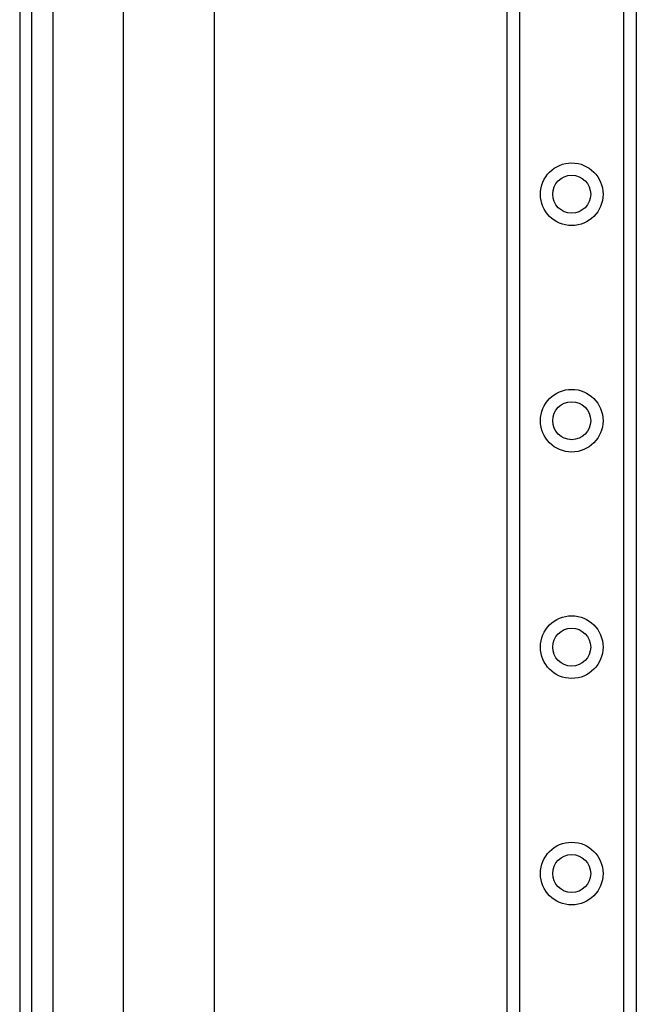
# Model space of a CAD drawing. Header units: inches. Extents: x 2.3 to 72.2, y 3.3 to 39.4.
# Tile 32 of 77: x 2.3 to 4.9, y 17.4 to 21.7. Entities that reach past the tile are written whole.
import ezdxf

# ---------------------------------------------------------------- set-up
doc = ezdxf.new("R2010")
doc.units = ezdxf.units.IN
doc.header["$MEASUREMENT"] = 0
doc.layers.add('Visible Edges(ANSI)', color=7, linetype='Continuous', lineweight=25)
doc.layers.add('Visible Tangent Edges(ANSI)', color=7, linetype='Continuous', lineweight=25)

msp = doc.modelspace()

# ---------------------------------------------------------------- linework, layer by layer
at = {"layer": 'Visible Edges(ANSI)'}
for p, q in [((2.2561, 27.2221), (2.2561, 7.7111)), ((2.3091, 7.7111), (2.3091, 27.2221)), ((4.3761, 8.7737), (4.3761, 26.1595)), ((4.9381, 26.1595), (4.9381, 8.7737)), ((2.7082, 12.198), (2.7082, 22.7352)), ((3.1019, 22.7343), (3.1019, 12.199))]:
    msp.add_line(p, q, dxfattribs=at)
for centre in [(4.6571, 20.9115), (4.6571, 19.9272), (4.6571, 18.943), (4.6571, 17.9587)]:
    msp.add_circle(centre, 0.0825, dxfattribs=at)
at = {"layer": 'Visible Tangent Edges(ANSI)'}
for p, q in [((2.4021, 7.7111), (2.4021, 27.2221)), ((4.43, 26.1595), (4.43, 8.7737)), ((4.8843, 8.7737), (4.8843, 26.1595))]:
    msp.add_line(p, q, dxfattribs=at)
for centre in [(4.6571, 20.9115), (4.6571, 19.9272), (4.6571, 18.943), (4.6571, 17.9587)]:
    msp.add_circle(centre, 0.1363, dxfattribs=at)

doc.saveas('drawing.dxf')
